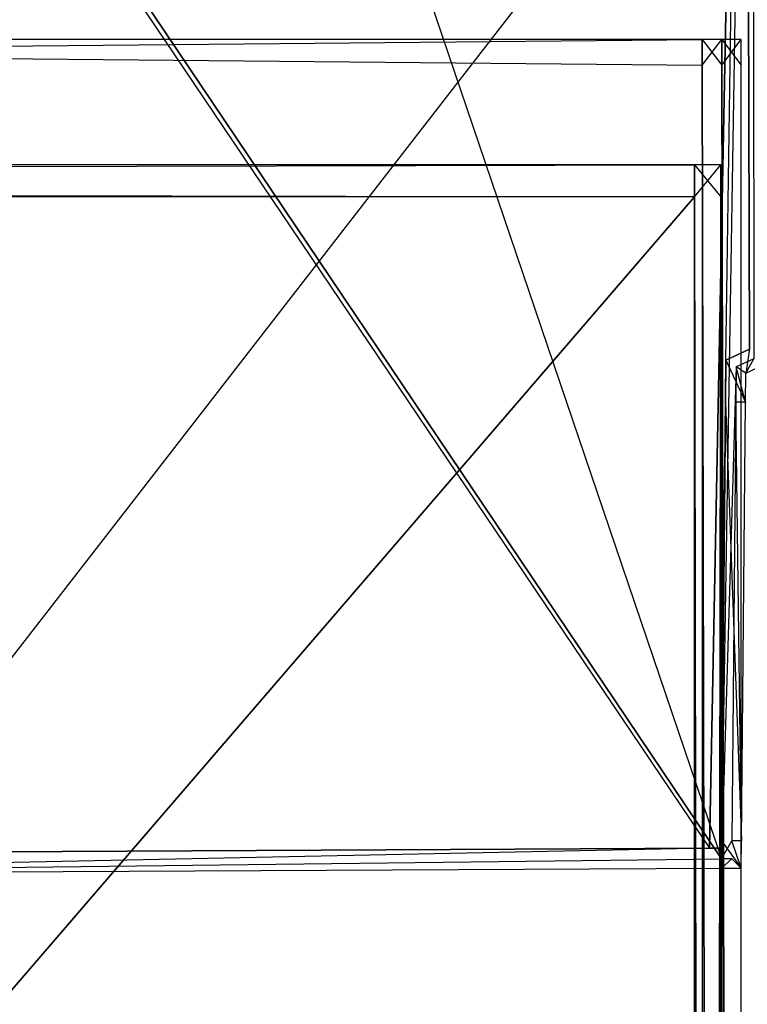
# Model space of a CAD drawing. Extents: x 0 to 0.418, y -0.27 to 0.
# Tile 86 of 97: x 0.399 to 0.409, y -0.029 to -0.015. Entities that reach past the tile are written whole.
import ezdxf

# ---------------------------------------------------------------- set-up
doc = ezdxf.new("R2010")
doc.units = 0
for name, color, linetype in [('L13_KORPUS2_0___REPLACEMTFOREMP', 7, 'CONTINUOUS'), ('L18_KORPUS1_1___REPLACEMTFOREMP', 7, 'CONTINUOUS'), ('L19_KORPUS1_0___REPLACEMTFOREMP', 7, 'CONTINUOUS'), ('L6_REGALELEMENT_0___REPLACEMTFO', 7, 'CONTINUOUS'), ('L7_EMO_FKT_LI_1___REPLACEMTFORE', 7, 'CONTINUOUS')]:
    doc.layers.add(name, color=color, linetype=linetype)

msp = doc.modelspace()

# ---------------------------------------------------------------- linework, layer by layer
at = {"layer": 'L13_KORPUS2_0___REPLACEMTFOREMP', "color": 250}
for points, invisible_edges in [([(0.40834, -0.018003, 0.588239), (0.209, -0.017547, 0.588239), (0.209, -0.018003, 0.588239), (0.40834, -0.018003, 0.588239)], 13), ([(0.209, -0.017547, 0.588239), (0.40834, -0.018003, 0.588239), (0.40834, -0.017547, 0.588239), (0.209, -0.017547, 0.588239)], 14), ([(0.209, -0.017547, 0.573092), (0.40834, -0.017547, 0.572863), (0.209, -0.017547, 0.572863), (0.209, -0.017547, 0.573092)], 13), ([(0.40834, -0.017547, 0.572863), (0.209, -0.017547, 0.573092), (0.40834, -0.017547, 0.573092), (0.40834, -0.017547, 0.572863)], 14), ([(0.209, -0.017547, 0.588093), (0.40834, -0.017547, 0.573092), (0.209, -0.017547, 0.573092), (0.209, -0.017547, 0.588093)], 13), ([(0.40834, -0.017547, 0.573092), (0.209, -0.017547, 0.588093), (0.40834, -0.017547, 0.588093), (0.40834, -0.017547, 0.573092)], 14), ([(0.209, -0.017547, 0.588239), (0.40834, -0.017547, 0.588093), (0.209, -0.017547, 0.588093), (0.209, -0.017547, 0.588239)], 13), ([(0.40834, -0.017547, 0.588093), (0.209, -0.017547, 0.588239), (0.40834, -0.017547, 0.588239), (0.40834, -0.017547, 0.588093)], 14), ([(0.40834, -0.017547, 0.572863), (0.209, -0.018003, 0.572863), (0.209, -0.017547, 0.572863), (0.40834, -0.017547, 0.572863)], 13), ([(0.209, -0.018003, 0.572863), (0.40834, -0.017547, 0.572863), (0.40834, -0.018003, 0.572863), (0.209, -0.018003, 0.572863)], 14), ([(0.408712, -0.018003, 0.588239), (0.40834, -0.017547, 0.588239), (0.40834, -0.018003, 0.588239), (0.408712, -0.018003, 0.588239)], 13), ([(0.40834, -0.017547, 0.588239), (0.408712, -0.018003, 0.588239), (0.408712, -0.017547, 0.588239), (0.40834, -0.017547, 0.588239)], 14), ([(0.40834, -0.017547, 0.573092), (0.408712, -0.017547, 0.572863), (0.40834, -0.017547, 0.572863), (0.40834, -0.017547, 0.573092)], 13), ([(0.408712, -0.017547, 0.572863), (0.40834, -0.017547, 0.573092), (0.408712, -0.017547, 0.573092), (0.408712, -0.017547, 0.572863)], 14), ([(0.40834, -0.017547, 0.588093), (0.408712, -0.017547, 0.573092), (0.40834, -0.017547, 0.573092), (0.40834, -0.017547, 0.588093)], 13), ([(0.408712, -0.017547, 0.573092), (0.40834, -0.017547, 0.588093), (0.408712, -0.017547, 0.588093), (0.408712, -0.017547, 0.573092)], 14), ([(0.40834, -0.017547, 0.588239), (0.408712, -0.017547, 0.588093), (0.40834, -0.017547, 0.588093), (0.40834, -0.017547, 0.588239)], 13), ([(0.408712, -0.017547, 0.588093), (0.40834, -0.017547, 0.588239), (0.408712, -0.017547, 0.588239), (0.408712, -0.017547, 0.588093)], 14), ([(0.408712, -0.017547, 0.572863), (0.40834, -0.018003, 0.572863), (0.40834, -0.017547, 0.572863), (0.408712, -0.017547, 0.572863)], 13), ([(0.40834, -0.018003, 0.572863), (0.408712, -0.017547, 0.572863), (0.408712, -0.018003, 0.572863), (0.40834, -0.018003, 0.572863)], 14), ([(0.408712, -0.017547, 0.588093), (0.408712, -0.018003, 0.588239), (0.408712, -0.018003, 0.588093), (0.408712, -0.017547, 0.588093)], 13), ([(0.408712, -0.018003, 0.588239), (0.408712, -0.017547, 0.588093), (0.408712, -0.017547, 0.588239), (0.408712, -0.018003, 0.588239)], 14), ([(0.408712, -0.017547, 0.573092), (0.408712, -0.018003, 0.588093), (0.408712, -0.018003, 0.573092), (0.408712, -0.017547, 0.573092)], 13), ([(0.408712, -0.018003, 0.588093), (0.408712, -0.017547, 0.573092), (0.408712, -0.017547, 0.588093), (0.408712, -0.018003, 0.588093)], 14), ([(0.408712, -0.017547, 0.572863), (0.408712, -0.018003, 0.573092), (0.408712, -0.018003, 0.572863), (0.408712, -0.017547, 0.572863)], 13), ([(0.408712, -0.018003, 0.573092), (0.408712, -0.017547, 0.572863), (0.408712, -0.017547, 0.573092), (0.408712, -0.018003, 0.573092)], 14), ([(0.209, -0.249663, 0.588239), (0.40834, -0.018003, 0.588239), (0.209, -0.018003, 0.588239), (0.209, -0.249663, 0.588239)], 13), ([(0.40834, -0.018003, 0.588239), (0.209, -0.249663, 0.588239), (0.40834, -0.249663, 0.588239), (0.40834, -0.018003, 0.588239)], 14), ([(0.40834, -0.018003, 0.572863), (0.209, -0.249663, 0.572863), (0.209, -0.018003, 0.572863), (0.40834, -0.018003, 0.572863)], 13), ([(0.209, -0.249663, 0.572863), (0.40834, -0.018003, 0.572863), (0.40834, -0.249663, 0.572863), (0.209, -0.249663, 0.572863)], 14), ([(0.408712, -0.249663, 0.588239), (0.40834, -0.018003, 0.588239), (0.40834, -0.249663, 0.588239), (0.408712, -0.249663, 0.588239)], 13), ([(0.40834, -0.018003, 0.588239), (0.408712, -0.249663, 0.588239), (0.408712, -0.018003, 0.588239), (0.40834, -0.018003, 0.588239)], 14), ([(0.408712, -0.018003, 0.572863), (0.40834, -0.249663, 0.572863), (0.40834, -0.018003, 0.572863), (0.408712, -0.018003, 0.572863)], 13), ([(0.40834, -0.249663, 0.572863), (0.408712, -0.018003, 0.572863), (0.408712, -0.249663, 0.572863), (0.40834, -0.249663, 0.572863)], 14), ([(0.408712, -0.018003, 0.588093), (0.408712, -0.249663, 0.588239), (0.408712, -0.249663, 0.588093), (0.408712, -0.018003, 0.588093)], 13), ([(0.408712, -0.249663, 0.588239), (0.408712, -0.018003, 0.588093), (0.408712, -0.018003, 0.588239), (0.408712, -0.249663, 0.588239)], 14), ([(0.408712, -0.018003, 0.573092), (0.408712, -0.249663, 0.588093), (0.408712, -0.249663, 0.573092), (0.408712, -0.018003, 0.573092)], 13), ([(0.408712, -0.249663, 0.588093), (0.408712, -0.018003, 0.573092), (0.408712, -0.018003, 0.588093), (0.408712, -0.249663, 0.588093)], 14), ([(0.408712, -0.018003, 0.572863), (0.408712, -0.249663, 0.573092), (0.408712, -0.249663, 0.572863), (0.408712, -0.018003, 0.572863)], 13), ([(0.408712, -0.249663, 0.573092), (0.408712, -0.018003, 0.572863), (0.408712, -0.018003, 0.573092), (0.408712, -0.249663, 0.573092)], 14)]:
    msp.add_3dface(points, dxfattribs=dict(at, invisible_edges=invisible_edges))
at = {"layer": 'L18_KORPUS1_1___REPLACEMTFOREMP', "color": 8}
for points, invisible_edges in [([(0.417094, -0.269344, 0.936), (0.209, -0.000749, 0.936), (0.209, -0.269344, 0.936), (0.417094, -0.269344, 0.936)], 13), ([(0.209, -0.000749, 0.936), (0.417094, -0.269344, 0.936), (0.41709, -0.000749, 0.936), (0.209, -0.000749, 0.936)], 10), ([(0.41709, -0.00075, 0.928306), (0.209, -0.269343, 0.928306), (0.209, -0.00075, 0.928306), (0.41709, -0.00075, 0.928306)], 13), ([(0.209, -0.269343, 0.928306), (0.41709, -0.00075, 0.928306), (0.417094, -0.269343, 0.928306), (0.209, -0.269343, 0.928306)], 10)]:
    msp.add_3dface(points, dxfattribs=dict(at, invisible_edges=invisible_edges))
at = {"layer": 'L19_KORPUS1_0___REPLACEMTFOREMP', "color": 8}
for points, invisible_edges in [([(0.41709, -0.000749), (0.209, -0.269344), (0.209, -0.000749), (0.41709, -0.000749)], 13), ([(0.209, -0.269344), (0.41709, -0.000749), (0.417094, -0.269344), (0.209, -0.269344)], 10), ([(0.417094, -0.269343, 0.007694), (0.209, -0.00075, 0.007694), (0.209, -0.269343, 0.007694), (0.417094, -0.269343, 0.007694)], 13), ([(0.209, -0.00075, 0.007694), (0.417094, -0.269343, 0.007694), (0.41709, -0.00075, 0.007694), (0.209, -0.00075, 0.007694)], 10)]:
    msp.add_3dface(points, dxfattribs=dict(at, invisible_edges=invisible_edges))
at = {"layer": 'L6_REGALELEMENT_0___REPLACEMTFO', "color": 40}
for points, invisible_edges in [([(0.408447, -0.015765, 0.58825), (0.370068, -0.016133, 0.58825), (0.370068, -0.015765, 0.58825), (0.408447, -0.015765, 0.58825)], 13), ([(0.370068, -0.016133, 0.58825), (0.408447, -0.015765, 0.58825), (0.408447, -0.016133, 0.58825), (0.370068, -0.016133, 0.58825)], 14), ([(0.370068, -0.015765, 0.588606), (0.408447, -0.015765, 0.58825), (0.370068, -0.015765, 0.58825), (0.370068, -0.015765, 0.588606)], 13), ([(0.408447, -0.015765, 0.58825), (0.370068, -0.015765, 0.588606), (0.408447, -0.015765, 0.588606), (0.408447, -0.015765, 0.58825)], 14), ([(0.370068, -0.015765, 0.927976), (0.408447, -0.015765, 0.588606), (0.370068, -0.015765, 0.588606), (0.370068, -0.015765, 0.927976)], 13), ([(0.408447, -0.015765, 0.588606), (0.370068, -0.015765, 0.927976), (0.408447, -0.015765, 0.927976), (0.408447, -0.015765, 0.588606)], 14), ([(0.370068, -0.015765, 0.928212), (0.408447, -0.015765, 0.927976), (0.370068, -0.015765, 0.927976), (0.370068, -0.015765, 0.928212)], 13), ([(0.408447, -0.015765, 0.927976), (0.370068, -0.015765, 0.928212), (0.408447, -0.015765, 0.928212), (0.408447, -0.015765, 0.927976)], 14), ([(0.408447, -0.016133, 0.928212), (0.370068, -0.015765, 0.928212), (0.370068, -0.016133, 0.928212), (0.408447, -0.016133, 0.928212)], 13), ([(0.370068, -0.015765, 0.928212), (0.408447, -0.016133, 0.928212), (0.408447, -0.015765, 0.928212), (0.370068, -0.015765, 0.928212)], 14), ([(0.408726, -0.016133, 0.928212), (0.408447, -0.015765, 0.928212), (0.408447, -0.016133, 0.928212), (0.408726, -0.016133, 0.928212)], 13), ([(0.408447, -0.015765, 0.928212), (0.408726, -0.016133, 0.928212), (0.408726, -0.015765, 0.928212), (0.408447, -0.015765, 0.928212)], 14), ([(0.408726, -0.015765, 0.58825), (0.408447, -0.016133, 0.58825), (0.408447, -0.015765, 0.58825), (0.408726, -0.015765, 0.58825)], 13), ([(0.408447, -0.016133, 0.58825), (0.408726, -0.015765, 0.58825), (0.408726, -0.016133, 0.58825), (0.408447, -0.016133, 0.58825)], 14), ([(0.408447, -0.015765, 0.928212), (0.408726, -0.015765, 0.927976), (0.408447, -0.015765, 0.927976), (0.408447, -0.015765, 0.928212)], 13), ([(0.408726, -0.015765, 0.927976), (0.408447, -0.015765, 0.928212), (0.408726, -0.015765, 0.928212), (0.408726, -0.015765, 0.927976)], 14), ([(0.408447, -0.015765, 0.927976), (0.408726, -0.015765, 0.588606), (0.408447, -0.015765, 0.588606), (0.408447, -0.015765, 0.927976)], 13), ([(0.408726, -0.015765, 0.588606), (0.408447, -0.015765, 0.927976), (0.408726, -0.015765, 0.927976), (0.408726, -0.015765, 0.588606)], 14), ([(0.408447, -0.015765, 0.588606), (0.408726, -0.015765, 0.58825), (0.408447, -0.015765, 0.58825), (0.408447, -0.015765, 0.588606)], 13), ([(0.408726, -0.015765, 0.58825), (0.408447, -0.015765, 0.588606), (0.408726, -0.015765, 0.588606), (0.408726, -0.015765, 0.58825)], 14), ([(0.409, -0.016133, 0.928212), (0.408726, -0.015765, 0.928212), (0.408726, -0.016133, 0.928212), (0.409, -0.016133, 0.928212)], 13), ([(0.408726, -0.015765, 0.928212), (0.409, -0.016133, 0.928212), (0.409, -0.015765, 0.928212), (0.408726, -0.015765, 0.928212)], 14), ([(0.409, -0.015765, 0.58825), (0.408726, -0.016133, 0.58825), (0.408726, -0.015765, 0.58825), (0.409, -0.015765, 0.58825)], 13), ([(0.408726, -0.016133, 0.58825), (0.409, -0.015765, 0.58825), (0.409, -0.016133, 0.58825), (0.408726, -0.016133, 0.58825)], 14), ([(0.408726, -0.015765, 0.588606), (0.409, -0.015765, 0.58825), (0.408726, -0.015765, 0.58825), (0.408726, -0.015765, 0.588606)], 13), ([(0.409, -0.015765, 0.58825), (0.408726, -0.015765, 0.588606), (0.409, -0.015765, 0.588606), (0.409, -0.015765, 0.58825)], 14), ([(0.408726, -0.015765, 0.927976), (0.409, -0.015765, 0.588606), (0.408726, -0.015765, 0.588606), (0.408726, -0.015765, 0.927976)], 13), ([(0.409, -0.015765, 0.588606), (0.408726, -0.015765, 0.927976), (0.409, -0.015765, 0.927976), (0.409, -0.015765, 0.588606)], 14), ([(0.408726, -0.015765, 0.928212), (0.409, -0.015765, 0.927976), (0.408726, -0.015765, 0.927976), (0.408726, -0.015765, 0.928212)], 13), ([(0.409, -0.015765, 0.927976), (0.408726, -0.015765, 0.928212), (0.409, -0.015765, 0.928212), (0.409, -0.015765, 0.927976)], 14), ([(0.409, -0.015765, 0.58825), (0.409, -0.016133, 0.588606), (0.409, -0.016133, 0.58825), (0.409, -0.015765, 0.58825)], 13), ([(0.409, -0.016133, 0.588606), (0.409, -0.015765, 0.58825), (0.409, -0.015765, 0.588606), (0.409, -0.016133, 0.588606)], 14), ([(0.409, -0.015765, 0.588606), (0.409, -0.016133, 0.927976), (0.409, -0.016133, 0.588606), (0.409, -0.015765, 0.588606)], 13), ([(0.409, -0.016133, 0.927976), (0.409, -0.015765, 0.588606), (0.409, -0.015765, 0.927976), (0.409, -0.016133, 0.927976)], 14), ([(0.409, -0.015765, 0.927976), (0.409, -0.016133, 0.928212), (0.409, -0.016133, 0.927976), (0.409, -0.015765, 0.927976)], 13), ([(0.409, -0.016133, 0.928212), (0.409, -0.015765, 0.927976), (0.409, -0.015765, 0.928212), (0.409, -0.016133, 0.928212)], 14), ([(0.370068, -0.016133, 0.58825), (0.408447, -0.138817, 0.58825), (0.370068, -0.138817, 0.58825), (0.370068, -0.016133, 0.58825)], 13), ([(0.408447, -0.138817, 0.58825), (0.370068, -0.016133, 0.58825), (0.408447, -0.016133, 0.58825), (0.408447, -0.138817, 0.58825)], 14), ([(0.408447, -0.138817, 0.928212), (0.370068, -0.016133, 0.928212), (0.370068, -0.138748, 0.928212), (0.408447, -0.138817, 0.928212)], 13), ([(0.370068, -0.016133, 0.928212), (0.408447, -0.138817, 0.928212), (0.408447, -0.016133, 0.928212), (0.370068, -0.016133, 0.928212)], 14), ([(0.408726, -0.138817, 0.928212), (0.408447, -0.016133, 0.928212), (0.408447, -0.138817, 0.928212), (0.408726, -0.138817, 0.928212)], 13), ([(0.408447, -0.016133, 0.928212), (0.408726, -0.138817, 0.928212), (0.408726, -0.016133, 0.928212), (0.408447, -0.016133, 0.928212)], 14), ([(0.408447, -0.016133, 0.58825), (0.408726, -0.138817, 0.58825), (0.408447, -0.138817, 0.58825), (0.408447, -0.016133, 0.58825)], 13), ([(0.408726, -0.138817, 0.58825), (0.408447, -0.016133, 0.58825), (0.408726, -0.016133, 0.58825), (0.408726, -0.138817, 0.58825)], 14), ([(0.409, -0.138817, 0.928212), (0.408726, -0.016133, 0.928212), (0.408726, -0.138817, 0.928212), (0.409, -0.138817, 0.928212)], 13), ([(0.408726, -0.016133, 0.928212), (0.409, -0.138817, 0.928212), (0.409, -0.016133, 0.928212), (0.408726, -0.016133, 0.928212)], 14), ([(0.408726, -0.016133, 0.58825), (0.409, -0.138817, 0.58825), (0.408726, -0.138817, 0.58825), (0.408726, -0.016133, 0.58825)], 13), ([(0.409, -0.138817, 0.58825), (0.408726, -0.016133, 0.58825), (0.409, -0.016133, 0.58825), (0.409, -0.138817, 0.58825)], 14), ([(0.409, -0.016133, 0.927976), (0.409, -0.138817, 0.928212), (0.409, -0.138817, 0.927976), (0.409, -0.016133, 0.927976)], 13), ([(0.409, -0.138817, 0.928212), (0.409, -0.016133, 0.927976), (0.409, -0.016133, 0.928212), (0.409, -0.138817, 0.928212)], 14), ([(0.409, -0.016133, 0.588606), (0.409, -0.138817, 0.927976), (0.409, -0.138817, 0.588606), (0.409, -0.016133, 0.588606)], 13), ([(0.409, -0.138817, 0.927976), (0.409, -0.016133, 0.588606), (0.409, -0.016133, 0.927976), (0.409, -0.138817, 0.927976)], 14), ([(0.409, -0.016133, 0.58825), (0.409, -0.138817, 0.588606), (0.409, -0.138817, 0.58825), (0.409, -0.016133, 0.58825)], 13), ([(0.409, -0.138817, 0.588606), (0.409, -0.016133, 0.58825), (0.409, -0.016133, 0.588606), (0.409, -0.138817, 0.588606)], 14)]:
    msp.add_3dface(points, dxfattribs=dict(at, invisible_edges=invisible_edges))
at = {"layer": 'L7_EMO_FKT_LI_1___REPLACEMTFORE', "color": 8}
for points, invisible_edges in [([(0.389867, -0.027492, 0.007703), (0.390391, -0.000135, 0.007703), (0.408722, -0.027399, 0.007703), (0.389867, -0.027492, 0.007703)], 13), ([(0.408722, -0.027399, 0.007703), (0.390391, -0.000135, 0.007703), (0.399479, -0.000135, 0.007703), (0.408722, -0.027399, 0.007703)], 10), ([(0.408722, -0.027399, 0.007703), (0.399479, -0.000135, 0.007703), (0.409165, -0.000135, 0.007703), (0.408722, -0.027399, 0.007703)], 13), ([(0.408722, -0.027399, 0.007703), (0.409165, -0.000135, 0.007703), (0.408932, -0.020416, 0.007703), (0.408722, -0.027399, 0.007703)], 10), ([(0.408932, -0.020416, 0.007703), (0.409165, -0.000135, 0.007703), (0.409181, -0.020301, 0.007703), (0.408932, -0.020416, 0.007703)], 9), ([(0.390391, -0.000284, 0.928317), (0.389866, -0.027343, 0.928317), (0.408554, -0.02725, 0.928317), (0.390391, -0.000284, 0.928317)], 13), ([(0.390391, -0.000284, 0.928317), (0.408554, -0.02725, 0.928317), (0.399479, -0.000284, 0.928317), (0.390391, -0.000284, 0.928317)], 10), ([(0.399479, -0.000284, 0.928317), (0.408554, -0.02725, 0.928317), (0.409074, -0.000284, 0.928317), (0.399479, -0.000284, 0.928317)], 13), ([(0.409074, -0.000284, 0.928317), (0.408554, -0.02725, 0.928317), (0.408783, -0.020321, 0.928317), (0.409074, -0.000284, 0.928317)], 10), ([(0.409074, -0.000284, 0.928317), (0.408783, -0.020321, 0.928317), (0.409118, -0.020165, 0.928317), (0.409074, -0.000284, 0.928317)], 9), ([(0.409074, -0.000284, 0.928317), (0.409118, -0.020165, 0.928317), (0.409324, -0.000284, 0.928317), (0.409074, -0.000284, 0.928317)], 10), ([(0.409066, -0.020503, 0.928317), (0.409118, -0.020165, 0.928317), (0.408783, -0.020321, 0.928317), (0.409066, -0.020503, 0.928317)], 13), ([(0.409118, -0.020165, 0.928317), (0.409066, -0.020503, 0.928317), (0.409238, -0.020423, 0.928317), (0.409118, -0.020165, 0.928317)], 14), ([(0.408783, -0.020321, 0.928317), (0.408554, -0.02725, 0.928317), (0.408721, -0.02725, 0.928317), (0.408783, -0.020321, 0.928317)], 13), ([(0.408783, -0.020321, 0.928317), (0.408721, -0.02725, 0.928317), (0.408722, -0.027143, 0.928317), (0.408783, -0.020321, 0.928317)], 10), ([(0.408783, -0.020321, 0.928317), (0.408722, -0.027143, 0.928317), (0.408778, -0.020915, 0.928317), (0.408783, -0.020321, 0.928317)], 13), ([(0.409062, -0.020918, 0.928317), (0.408783, -0.020321, 0.928317), (0.408778, -0.020915, 0.928317), (0.409062, -0.020918, 0.928317)], 13), ([(0.408783, -0.020321, 0.928317), (0.409062, -0.020918, 0.928317), (0.409066, -0.020503, 0.928317), (0.408783, -0.020321, 0.928317)], 14), ([(0.409181, -0.020301, 0.007703), (0.409066, -0.020503, 0.007703), (0.408932, -0.020416, 0.007703), (0.409181, -0.020301, 0.007703)], 13), ([(0.409066, -0.020503, 0.007703), (0.409181, -0.020301, 0.007703), (0.409238, -0.020423, 0.007703), (0.409066, -0.020503, 0.007703)], 14), ([(0.408722, -0.027399, 0.007703), (0.408932, -0.020416, 0.007703), (0.408871, -0.027144, 0.007703), (0.408722, -0.027399, 0.007703)], 13), ([(0.408871, -0.027144, 0.007703), (0.408932, -0.020416, 0.007703), (0.408927, -0.020916, 0.007703), (0.408871, -0.027144, 0.007703)], 15), ([(0.408932, -0.020416, 0.007703), (0.409062, -0.020918, 0.007703), (0.408927, -0.020916, 0.007703), (0.408932, -0.020416, 0.007703)], 13), ([(0.409062, -0.020918, 0.007703), (0.408932, -0.020416, 0.007703), (0.409066, -0.020503, 0.007703), (0.409062, -0.020918, 0.007703)], 14), ([(0.409066, -0.020503, 0.007703), (0.409062, -0.020918, 0.007915), (0.409062, -0.020918, 0.007703), (0.409066, -0.020503, 0.007703)], 13), ([(0.409062, -0.020918, 0.007915), (0.409066, -0.020503, 0.007703), (0.409066, -0.020503, 0.007915), (0.409062, -0.020918, 0.007915)], 14), ([(0.409066, -0.020503, 0.007915), (0.409062, -0.020918, 0.927512), (0.409062, -0.020918, 0.007915), (0.409066, -0.020503, 0.007915)], 13), ([(0.409062, -0.020918, 0.927512), (0.409066, -0.020503, 0.007915), (0.409066, -0.020503, 0.927512), (0.409062, -0.020918, 0.927512)], 14), ([(0.409066, -0.020503, 0.927512), (0.409062, -0.020918, 0.928317), (0.409062, -0.020918, 0.927512), (0.409066, -0.020503, 0.927512)], 13), ([(0.409062, -0.020918, 0.928317), (0.409066, -0.020503, 0.927512), (0.409066, -0.020503, 0.928317), (0.409062, -0.020918, 0.928317)], 14), ([(0.409238, -0.020423, 0.007915), (0.409066, -0.020503, 0.007703), (0.409238, -0.020423, 0.007703), (0.409238, -0.020423, 0.007915)], 13), ([(0.409066, -0.020503, 0.007703), (0.409238, -0.020423, 0.007915), (0.409066, -0.020503, 0.007915), (0.409066, -0.020503, 0.007703)], 14), ([(0.409238, -0.020423, 0.927512), (0.409066, -0.020503, 0.007915), (0.409238, -0.020423, 0.007915), (0.409238, -0.020423, 0.927512)], 13), ([(0.409066, -0.020503, 0.007915), (0.409238, -0.020423, 0.927512), (0.409066, -0.020503, 0.927512), (0.409066, -0.020503, 0.007915)], 14), ([(0.409238, -0.020423, 0.928317), (0.409066, -0.020503, 0.927512), (0.409238, -0.020423, 0.927512), (0.409238, -0.020423, 0.928317)], 13), ([(0.409066, -0.020503, 0.927512), (0.409238, -0.020423, 0.928317), (0.409066, -0.020503, 0.928317), (0.409066, -0.020503, 0.927512)], 14), ([(0.409006, -0.027145, 0.928317), (0.408778, -0.020915, 0.928317), (0.408722, -0.027143, 0.928317), (0.409006, -0.027145, 0.928317)], 13), ([(0.408778, -0.020915, 0.928317), (0.409006, -0.027145, 0.928317), (0.409062, -0.020918, 0.928317), (0.408778, -0.020915, 0.928317)], 14), ([(0.408927, -0.020916, 0.007703), (0.409006, -0.027145, 0.007703), (0.408871, -0.027144, 0.007703), (0.408927, -0.020916, 0.007703)], 13), ([(0.409006, -0.027145, 0.007703), (0.408927, -0.020916, 0.007703), (0.409062, -0.020918, 0.007703), (0.409006, -0.027145, 0.007703)], 14), ([(0.409062, -0.020918, 0.007703), (0.409006, -0.027145, 0.007915), (0.409006, -0.027145, 0.007703), (0.409062, -0.020918, 0.007703)], 13), ([(0.409006, -0.027145, 0.007915), (0.409062, -0.020918, 0.007703), (0.409062, -0.020918, 0.007915), (0.409006, -0.027145, 0.007915)], 14), ([(0.409062, -0.020918, 0.007915), (0.409006, -0.027145, 0.927512), (0.409006, -0.027145, 0.007915), (0.409062, -0.020918, 0.007915)], 13), ([(0.409006, -0.027145, 0.927512), (0.409062, -0.020918, 0.007915), (0.409062, -0.020918, 0.927512), (0.409006, -0.027145, 0.927512)], 14), ([(0.409062, -0.020918, 0.927512), (0.409006, -0.027145, 0.928317), (0.409006, -0.027145, 0.927512), (0.409062, -0.020918, 0.927512)], 13), ([(0.409006, -0.027145, 0.928317), (0.409062, -0.020918, 0.927512), (0.409062, -0.020918, 0.928317), (0.409006, -0.027145, 0.928317)], 14), ([(0.389867, -0.027627, 0.928317), (0.408554, -0.02725, 0.928317), (0.389866, -0.027343, 0.928317), (0.389867, -0.027627, 0.928317)], 13), ([(0.408554, -0.02725, 0.928317), (0.389867, -0.027627, 0.928317), (0.408723, -0.027534, 0.928317), (0.408554, -0.02725, 0.928317)], 14), ([(0.408723, -0.027534, 0.928317), (0.408721, -0.02725, 0.928317), (0.408554, -0.02725, 0.928317), (0.408723, -0.027534, 0.928317)], 13), ([(0.409003, -0.027533, 0.928317), (0.408722, -0.027143, 0.928317), (0.408721, -0.02725, 0.928317), (0.409003, -0.027533, 0.928317)], 13), ([(0.408721, -0.02725, 0.928317), (0.408723, -0.027534, 0.928317), (0.409003, -0.027533, 0.928317), (0.408721, -0.02725, 0.928317)], 14), ([(0.408722, -0.027143, 0.928317), (0.409003, -0.027533, 0.928317), (0.409006, -0.027145, 0.928317), (0.408722, -0.027143, 0.928317)], 14), ([(0.408722, -0.027399, 0.007703), (0.408871, -0.027144, 0.007703), (0.408869, -0.027398, 0.007703), (0.408722, -0.027399, 0.007703)], 10), ([(0.408871, -0.027144, 0.007703), (0.409003, -0.027533, 0.007703), (0.408869, -0.027398, 0.007703), (0.408871, -0.027144, 0.007703)], 13), ([(0.409003, -0.027533, 0.007703), (0.408871, -0.027144, 0.007703), (0.409006, -0.027145, 0.007703), (0.409003, -0.027533, 0.007703)], 14), ([(0.409006, -0.027145, 0.007703), (0.409003, -0.027533, 0.007915), (0.409003, -0.027533, 0.007703), (0.409006, -0.027145, 0.007703)], 13), ([(0.409003, -0.027533, 0.007915), (0.409006, -0.027145, 0.007703), (0.409006, -0.027145, 0.007915), (0.409003, -0.027533, 0.007915)], 14), ([(0.409006, -0.027145, 0.007915), (0.409003, -0.027533, 0.927512), (0.409003, -0.027533, 0.007915), (0.409006, -0.027145, 0.007915)], 13), ([(0.409003, -0.027533, 0.927512), (0.409006, -0.027145, 0.007915), (0.409006, -0.027145, 0.927512), (0.409003, -0.027533, 0.927512)], 14), ([(0.409006, -0.027145, 0.927512), (0.409003, -0.027533, 0.928317), (0.409003, -0.027533, 0.927512), (0.409006, -0.027145, 0.927512)], 13), ([(0.409003, -0.027533, 0.928317), (0.409006, -0.027145, 0.927512), (0.409006, -0.027145, 0.928317), (0.409003, -0.027533, 0.928317)], 14), ([(0.408869, -0.027398, 0.007703), (0.408723, -0.027534, 0.007703), (0.408722, -0.027399, 0.007703), (0.408869, -0.027398, 0.007703)], 13), ([(0.408723, -0.027534, 0.007703), (0.408869, -0.027398, 0.007703), (0.409003, -0.027533, 0.007703), (0.408723, -0.027534, 0.007703)], 14), ([(0.408722, -0.027399, 0.007703), (0.389867, -0.027627, 0.007703), (0.389867, -0.027492, 0.007703), (0.408722, -0.027399, 0.007703)], 13), ([(0.389867, -0.027627, 0.007703), (0.408722, -0.027399, 0.007703), (0.408723, -0.027534, 0.007703), (0.389867, -0.027627, 0.007703)], 14), ([(0.408723, -0.027534, 0.007915), (0.389867, -0.027627, 0.007703), (0.408723, -0.027534, 0.007703), (0.408723, -0.027534, 0.007915)], 13), ([(0.389867, -0.027627, 0.007703), (0.408723, -0.027534, 0.007915), (0.389867, -0.027627, 0.007915), (0.389867, -0.027627, 0.007703)], 14), ([(0.408723, -0.027534, 0.927512), (0.389867, -0.027627, 0.007915), (0.408723, -0.027534, 0.007915), (0.408723, -0.027534, 0.927512)], 13), ([(0.389867, -0.027627, 0.007915), (0.408723, -0.027534, 0.927512), (0.389867, -0.027627, 0.927512), (0.389867, -0.027627, 0.007915)], 14), ([(0.408723, -0.027534, 0.928317), (0.389867, -0.027627, 0.927512), (0.408723, -0.027534, 0.927512), (0.408723, -0.027534, 0.928317)], 13), ([(0.389867, -0.027627, 0.927512), (0.408723, -0.027534, 0.928317), (0.389867, -0.027627, 0.928317), (0.389867, -0.027627, 0.927512)], 14), ([(0.409003, -0.027533, 0.007915), (0.408723, -0.027534, 0.007703), (0.409003, -0.027533, 0.007703), (0.409003, -0.027533, 0.007915)], 13), ([(0.408723, -0.027534, 0.007703), (0.409003, -0.027533, 0.007915), (0.408723, -0.027534, 0.007915), (0.408723, -0.027534, 0.007703)], 14), ([(0.409003, -0.027533, 0.927512), (0.408723, -0.027534, 0.007915), (0.409003, -0.027533, 0.007915), (0.409003, -0.027533, 0.927512)], 13), ([(0.408723, -0.027534, 0.007915), (0.409003, -0.027533, 0.927512), (0.408723, -0.027534, 0.927512), (0.408723, -0.027534, 0.007915)], 14), ([(0.409003, -0.027533, 0.928317), (0.408723, -0.027534, 0.927512), (0.409003, -0.027533, 0.927512), (0.409003, -0.027533, 0.928317)], 13), ([(0.408723, -0.027534, 0.927512), (0.409003, -0.027533, 0.928317), (0.408723, -0.027534, 0.928317), (0.408723, -0.027534, 0.927512)], 14)]:
    msp.add_3dface(points, dxfattribs=dict(at, invisible_edges=invisible_edges))

doc.saveas('drawing.dxf')
